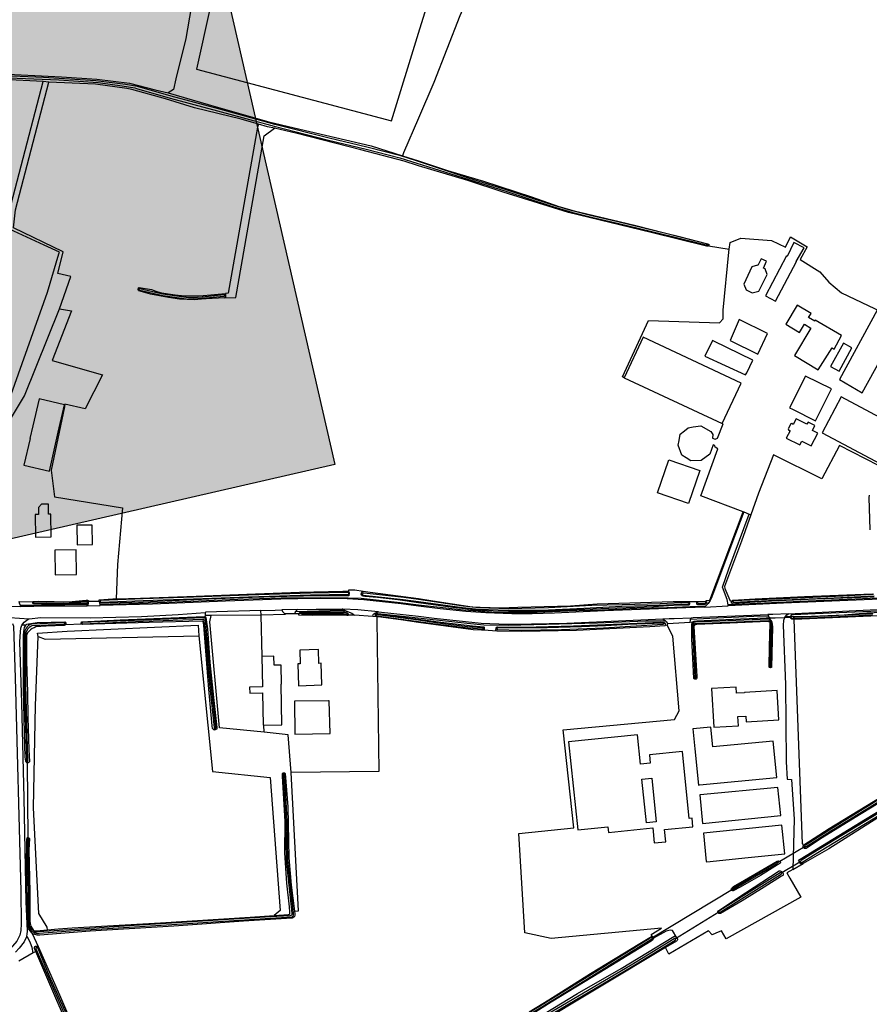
# Model space of a CAD drawing. Header units: metres. Extents: x 174255 to 175175, y 462028 to 462911.
# Tile 222 of 256: x 175061.44 to 175065.36, y 462721.82 to 462726.37. Entities that reach past the tile are written whole.
import ezdxf

# ---------------------------------------------------------------- set-up
doc = ezdxf.new("R2010")
doc.units = ezdxf.units.M
doc.layers.add('N-XX-AL-LIJN_0.20-G', color=7, linetype='Continuous', lineweight=25)

# ---------------------------------------------------------------- blocks, each defined once
blk = doc.blocks.new('Situatie')
at = {"lineweight": -3}
for p, q in [((8.5696, 11.7176), (8.5743, 11.7163)), ((5.9403, 11.5121), (5.9372, 11.5128)), ((6.34, 11.4844), (6.3367, 11.484)), ((8.7349, 10.4847), (8.7605, 10.4737)), ((6.9101, 10.1072), (6.9112, 10.1069)), ((6.9678, 10.1053), (6.973, 10.1043)), ((5.4495, 10.0656), (5.4524, 10.0657)), ((5.7023, 10.0667), (5.7044, 10.0667)), ((5.7065, 10.0708), (5.7569, 10.0716)), ((5.7574, 10.0693), (5.7604, 10.0697)), ((5.7602, 10.0554), (5.7588, 10.0623)), ((8.4822, 10.0618), (8.4844, 10.0617)), ((8.5181, 10.0639), (8.5219, 10.064)), ((8.5596, 10.0649), (8.5641, 10.0647)), ((5.3324, 10.0483), (5.3947, 10.0473)), ((6.6733, 10.0327), (6.6005, 10.0308)), ((6.6597, 10.0135), (6.6139, 10.0129)), ((6.6907, 10.0136), (6.6789, 10.0134)), ((6.9074, 10.0107), (6.9028, 10.0112)), ((8.5539, 10.0442), (8.6635, 10.0495)), ((5.3435, 9.9952), (5.4331, 9.9904)), ((5.5978, 9.9689), (5.6016, 9.9696)), ((5.6731, 9.9694), (5.6764, 9.9694)), ((7.021, 10.0002), (6.9355, 10.006)), ((7.0327, 10.0069), (7.0365, 10.0064)), ((8.3657, 9.9675), (8.3717, 9.9677)), ((8.4867, 9.973), (8.3833, 9.9671)), ((8.9536, 9.9922), (8.9634, 9.9925)), ((5.4174, 9.9601), (5.3989, 9.9609)), ((7.5329, 9.9455), (7.5361, 9.9455)), ((7.5902, 9.9437), (7.5945, 9.9435)), ((8.8578, 9.7641), (8.8578, 9.7663)), ((8.5111, 9.7144), (8.5112, 9.7103)), ((6.2914, 9.4827), (6.2923, 9.4762)), ((6.5185, 9.4655), (6.5177, 9.4986)), ((5.4241, 9.3239), (5.4241, 9.3321)), ((5.4243, 9.3238), (5.4241, 9.3239)), ((6.6098, 9.2727), (6.6096, 9.2777)), ((9.0182, 8.9383), (8.8935, 8.8645)), ((9.0108, 8.9337), (9.0182, 8.9384)), ((8.9014, 8.8691), (8.8935, 8.8645)), ((8.9974, 8.8664), (8.9086, 8.8145)), ((8.9974, 8.8664), (8.9937, 8.8648)), ((8.9086, 8.8145), (8.914, 8.8182)), ((8.3106, 8.5157), (8.6838, 8.7406)), ((8.6838, 8.7406), (8.678, 8.7372)), ((8.6202, 8.6351), (8.4194, 8.511)), ((8.6163, 8.6329), (8.6202, 8.6351)), ((8.3166, 8.5199), (8.3106, 8.5157)), ((8.4261, 8.5158), (8.4194, 8.511)), ((8.4258, 8.5162), (8.4261, 8.5158)), ((5.4665, 8.47), (5.464, 8.4769)), ((5.452, 8.446), (5.3852, 8.4087))]:
    blk.add_line(p, q, dxfattribs=at)
for points in [[(5.2709, 12.5094), (5.5819, 12.493), (5.7456, 12.483), (5.8972, 12.4639), (6.0147, 12.4338), (6.075, 12.4197)], [(6.3895, 12.9397), (6.298, 12.9393), (6.27, 12.8142), (6.2063, 12.5296), (7.1074, 12.2899), (7.2322, 12.6949), (7.269, 12.8142), (7.3813, 13.1786), (7.3999, 13.2564), (7.2322, 13.2588), (7.1019, 13.2606)], [(7.1578, 12.1294), (7.2322, 12.1058), (7.3654, 12.0615), (7.5317, 12.0114), (7.7544, 11.9389), (7.8798, 11.8947), (7.9517, 11.8744), (8.1586, 11.8257), (8.2358, 11.8075), (8.5737, 11.7202), (8.574, 11.7196), (8.5743, 11.7189), (8.5743, 11.7163), (8.5743, 11.716), (8.5731, 11.7139), (8.5724, 11.7131), (8.6679, 11.6974), (8.6725, 11.7279), (8.721, 11.7476), (8.8638, 11.737), (8.9275, 11.7067), (8.9511, 11.7541), (9.0274, 11.7085), (8.9961, 11.6497), (9.0874, 11.5928), (9.1284, 11.5451), (9.1866, 11.4962), (9.5279, 11.3335)], [(7.5611, 13.0833), (7.4405, 12.8142), (7.4232, 12.7755), (7.3028, 12.4672), (7.2322, 12.303), (7.163, 12.1419), (7.1578, 12.1294)], [(6.2543, 13.0251), (6.2367, 12.9367), (6.1983, 12.9116), (6.1817, 12.8142), (6.1573, 12.6708), (6.111, 12.4843), (6.0991, 12.4348), (6.075, 12.4197)], [(5.3385, 12.4896), (5.5699, 12.4794), (5.7512, 12.4675), (5.8633, 12.4528), (5.9204, 12.4424), (5.9295, 12.44), (6.0851, 12.3957), (6.3038, 12.3373), (6.5653, 12.2653), (6.8163, 12.2016), (6.9908, 12.1596), (7.1465, 12.1197), (7.2248, 12.0955), (7.4607, 12.0201), (7.6396, 11.9638), (7.8368, 11.8989), (7.9401, 11.8678), (8.0316, 11.8448), (8.152, 11.8177), (8.4117, 11.7551), (8.5618, 11.7172), (8.5644, 11.7166), (8.5677, 11.7158), (8.5692, 11.7161), (8.5696, 11.7175), (8.5696, 11.7176), (8.5696, 11.7191), (8.5687, 11.7202), (8.5664, 11.7209), (8.5634, 11.7216), (8.4376, 11.7543), (8.1538, 11.8237), (8.0334, 11.8509), (7.9419, 11.8738), (7.8386, 11.9049), (7.6414, 11.9698), (7.4625, 12.0261), (7.2281, 12.1039), (7.1498, 12.1281), (6.994, 12.168), (6.8196, 12.21), (6.5685, 12.2737), (6.3071, 12.3458), (6.0884, 12.4042), (5.9328, 12.4484), (5.9237, 12.4509), (5.8775, 12.4588), (5.7407, 12.4759), (5.4989, 12.491), (5.3187, 12.4975)], [(5.497, 12.4721), (4.9363, 12.4991)], [(5.1599, 10.677), (5.1895, 10.7509), (5.248, 10.745), (5.5175, 11.4995), (5.5699, 11.6754), (5.5724, 11.684), (5.502, 11.7165), (5.3225, 11.7993), (5.497, 12.4721)], [(5.3465, 10.9122), (5.4107, 11.0192), (5.5729, 11.4211), (5.625, 11.5713), (5.5658, 11.5852), (5.5893, 11.6845), (5.3612, 11.7953), (5.3698, 11.8789), (5.5234, 12.4685), (5.497, 12.4721)], [(6.4923, 12.2752), (6.4129, 12.2981), (6.1975, 12.3501), (6.0633, 12.3913), (5.9075, 12.4358), (5.8847, 12.4402), (5.7389, 12.4596), (5.5234, 12.4685)], [(6.075, 12.4197), (6.2604, 12.3651), (6.5411, 12.2851), (6.6839, 12.2514), (7.013, 12.1752), (7.1578, 12.1294)], [(6.3395, 11.4929), (6.34, 11.4844), (6.3402, 11.4817), (6.3402, 11.4778), (6.3399, 11.4754), (6.3388, 11.474), (6.3357, 11.4721), (6.3872, 11.4747), (6.5187, 12.2208), (6.5666, 12.2558), (6.5336, 12.2633), (6.4923, 12.2752), (6.4882, 12.2609), (6.3526, 11.494), (6.3395, 11.4929)], [(8.5724, 11.7131), (8.5716, 11.7123), (8.5681, 11.7111), (8.5628, 11.711), (8.3065, 11.774), (7.9254, 11.8665), (7.6238, 11.9604), (7.4593, 12.014), (7.2322, 12.0825), (7.1651, 12.1044), (6.965, 12.1557), (6.6713, 12.2318), (6.5666, 12.2558)], [(8.1829, 11.1038), (8.1753, 11.107), (8.2946, 11.3681), (8.6227, 11.3578), (8.6394, 11.3755), (8.6404, 11.4158), (8.6659, 11.6839), (8.6679, 11.6974)], [(8.9778, 11.6405), (9.0145, 11.7035), (8.9672, 11.7275), (8.936, 11.6638), (8.9322, 11.6659), (8.8355, 11.4819), (8.8815, 11.4572), (8.9782, 11.6402), (8.9778, 11.6405)], [(8.8335, 11.6065), (8.8266, 11.6097), (8.8402, 11.6415), (8.8152, 11.6522), (8.8003, 11.6219), (8.7979, 11.6229), (8.7722, 11.6159), (8.7355, 11.5352), (8.7465, 11.5089), (8.7745, 11.4965), (8.8052, 11.5039), (8.8435, 11.5799), (8.8335, 11.6065)], [(6.3357, 11.4721), (6.2502, 11.4677), (6.2445, 11.4678), (6.1976, 11.4638), (6.1634, 11.4642), (6.1271, 11.4669), (6.077, 11.4744), (5.993, 11.4903), (5.9396, 11.5051), (5.9375, 11.5068), (5.9367, 11.5092), (5.9372, 11.5128)], [(5.9372, 11.5128), (5.9378, 11.5176), (5.9388, 11.5193), (5.9408, 11.5197), (5.9977, 11.5104), (6.0182, 11.5038), (6.0272, 11.5001), (6.0331, 11.4988), (6.0444, 11.4962), (6.1068, 11.4859), (6.1511, 11.4819), (6.1706, 11.4817), (6.2135, 11.4823), (6.2366, 11.4841), (6.2717, 11.4869), (6.3395, 11.4929)], [(5.9403, 11.5121), (5.9402, 11.5115), (5.9402, 11.5105), (5.9407, 11.5095), (5.9416, 11.509), (5.9432, 11.5085), (5.9448, 11.5081), (6.0508, 11.484), (6.1473, 11.4692), (6.169, 11.4672), (6.191, 11.4674), (6.233, 11.4704), (6.3326, 11.4807), (6.334, 11.4809), (6.336, 11.4813), (6.3365, 11.4819), (6.3367, 11.4833), (6.3367, 11.4844), (6.3363, 11.4855), (6.3355, 11.4865), (6.3343, 11.4869), (6.3321, 11.4866), (6.2326, 11.4763), (6.1906, 11.4733), (6.1686, 11.4731), (6.1469, 11.4751), (6.0504, 11.49), (5.9444, 11.514), (5.9424, 11.5144), (5.9411, 11.5137), (5.9404, 11.5128), (5.9403, 11.5121)], [(5.5729, 11.4211), (5.6291, 11.413), (5.5386, 11.1835), (5.7717, 11.1162), (5.6919, 10.9595), (5.5984, 10.9814), (5.5966, 10.9692), (5.5345, 10.676), (5.5497, 10.5528), (5.8641, 10.5029), (5.8415, 10.2407), (5.835, 10.0821)], [(9.1525, 11.2359), (9.1865, 11.2989), (9.0658, 11.3691), (9.0631, 11.3644), (9.0348, 11.3823), (9.0459, 11.4008), (8.9824, 11.439), (8.9296, 11.3511), (8.993, 11.313), (9.0158, 11.3508), (9.0444, 11.3328), (8.9699, 11.2069), (9.0789, 11.1399), (9.1435, 11.2411), (9.1525, 11.2359)], [(8.8449, 11.3085), (8.7132, 11.3719), (8.6722, 11.2762), (8.8002, 11.2119), (8.8449, 11.3085)], [(9.4602, 11.3579), (9.3515, 11.4155), (9.1779, 11.0952), (9.283, 11.0332), (9.4602, 11.3579)], [(8.6359, 10.8927), (8.7229, 11.0786), (8.2703, 11.2905), (8.1829, 11.1038), (8.1827, 11.1035), (8.6354, 10.8915), (8.6359, 10.8927)], [(8.7775, 11.1849), (8.5965, 11.2725), (8.5909, 11.2752), (8.5555, 11.2029), (8.7439, 11.1162), (8.7486, 11.1257), (8.7775, 11.1849)], [(9.1759, 11.1336), (9.2346, 11.2424), (9.1954, 11.2635), (9.1367, 11.1547), (9.1759, 11.1336)], [(9.0672, 10.9045), (9.1402, 11.0515), (9.0209, 11.1115), (8.9462, 10.9645), (8.9601, 10.9576), (9.0672, 10.9045)], [(9.3677, 10.7054), (9.4556, 10.8708), (9.1849, 11.0146), (9.0971, 10.8492), (9.3677, 10.7054)], [(5.5959, 10.9778), (5.4793, 11.0054), (5.4499, 10.8815), (5.4362, 10.8229), (5.4379, 10.8225), (5.4089, 10.6995), (5.5265, 10.6722), (5.5672, 10.8516), (5.5959, 10.9778)], [(8.7316, 10.4847), (8.5371, 10.5584), (8.6154, 10.7748), (8.6022, 10.7833), (8.6013, 10.7898), (8.5938, 10.7932), (8.5776, 10.7507), (8.5388, 10.7216), (8.4902, 10.7192), (8.4689, 10.7329), (8.4489, 10.7459), (8.4319, 10.792), (8.4361, 10.8142), (8.4416, 10.843), (8.4605, 10.8581), (8.478, 10.8722), (8.5016, 10.8761), (8.5363, 10.8819), (8.5825, 10.8552), (8.5919, 10.8408), (8.591, 10.8243), (8.6031, 10.819), (8.614, 10.8246), (8.6393, 10.8911), (8.6359, 10.8927)], [(9.032, 10.8983), (9.027, 10.8886), (8.9772, 10.9141), (8.964, 10.8882), (8.9568, 10.8919), (8.9519, 10.8901), (8.9403, 10.8674), (8.9417, 10.8626), (8.9489, 10.8589), (8.9314, 10.8247), (8.9937, 10.7928), (9.0028, 10.8106), (9.0464, 10.7883), (9.0767, 10.8475), (9.052, 10.8602), (9.0633, 10.8822), (9.032, 10.8983)], [(8.6777, 10.069), (8.6789, 10.0711), (8.6848, 10.0763), (8.7873, 10.0823), (9.0155, 10.0922), (9.3292, 10.1052)], [(9.32, 10.4005), (9.3146, 10.5506), (9.3164, 10.5604)], [(9.3576, 10.6983), (9.1776, 10.7909), (9.0956, 10.6361), (8.872, 10.7473), (8.8026, 10.57), (8.7676, 10.4709), (8.7245, 10.3491), (8.6468, 10.1386), (8.648, 10.1302), (8.67, 10.0754), (8.6777, 10.069)], [(8.4797, 10.5224), (8.3367, 10.572), (8.3895, 10.7245), (8.5326, 10.6749), (8.4797, 10.5224)], [(5.5228, 10.4729), (5.5227, 10.5193), (5.4899, 10.5193), (5.4753, 10.5038), (5.4753, 10.472), (5.4603, 10.4717), (5.4622, 10.3666), (5.5349, 10.3679), (5.533, 10.473), (5.5228, 10.4729)], [(8.5618, 10.0699), (8.5619, 10.0749), (8.5776, 10.0754), (8.7316, 10.4847), (8.7349, 10.4847), (8.6795, 10.3375), (8.6, 10.124), (8.5852, 10.0842), (8.5794, 10.075), (8.5702, 10.0602), (8.5597, 10.0499)], [(8.6626, 10.0548), (8.6582, 10.079), (8.6363, 10.1352), (8.6655, 10.2209), (8.7605, 10.4737), (8.7676, 10.4709)], [(5.7252, 10.3335), (5.7245, 10.4225), (5.6525, 10.4222), (5.6542, 10.3322), (5.7252, 10.3335)], [(5.5525, 10.1928), (5.6519, 10.1939), (5.6506, 10.3078), (5.5512, 10.3067), (5.5525, 10.1928)], [(5.7574, 10.0693), (5.7569, 10.0716), (5.7562, 10.0751), (5.7558, 10.0776), (5.7559, 10.0782), (5.8191, 10.0816), (5.835, 10.0821), (5.9475, 10.0859), (6.2043, 10.0942), (6.4383, 10.1041), (6.6827, 10.1124), (6.8819, 10.1174), (6.9036, 10.1172), (6.9073, 10.1167), (6.9083, 10.1162), (6.9102, 10.1143), (6.9106, 10.1139), (6.9114, 10.1108), (6.9112, 10.1069)], [(6.9112, 10.1069), (6.911, 10.1052), (6.91, 10.0989), (6.9096, 10.0965), (6.9074, 10.0959), (6.7793, 10.0963), (6.6235, 10.0927), (6.4629, 10.0876), (6.2973, 10.0814), (6.1266, 10.0739), (5.9594, 10.067), (5.8012, 10.0619), (5.7617, 10.0609), (5.7598, 10.0616), (5.7588, 10.0623), (5.7574, 10.0693)], [(5.7604, 10.0697), (5.7604, 10.069), (5.761, 10.0682), (5.7624, 10.0675), (5.7636, 10.0671), (5.7654, 10.0666), (5.959, 10.0747), (6.1921, 10.0816), (6.4458, 10.091), (6.7327, 10.1001), (6.9075, 10.1032), (6.9085, 10.1035), (6.9095, 10.1042), (6.91, 10.1051), (6.9101, 10.1066), (6.9101, 10.1072), (6.91, 10.1082), (6.9097, 10.109), (6.9088, 10.1101), (6.9079, 10.1106), (6.7331, 10.1075), (6.4461, 10.0984), (6.1925, 10.089), (5.9594, 10.082), (5.7642, 10.0739), (5.7614, 10.0732), (5.7604, 10.0719), (5.7603, 10.0703), (5.7604, 10.0697)], [(6.9102, 10.1143), (6.9107, 10.1231), (6.9378, 10.124), (6.9766, 10.118)], [(8.4844, 10.0617), (8.4845, 10.0606), (8.4838, 10.0574), (8.4833, 10.0557), (8.4826, 10.0546), (8.4808, 10.0535), (8.4721, 10.053), (8.4111, 10.0505), (8.3179, 10.0453), (8.1478, 10.0395), (7.9266, 10.0301), (7.795, 10.0238), (7.6475, 10.0233), (7.5773, 10.0246), (7.5007, 10.0299), (7.391, 10.0421), (7.2322, 10.0634), (7.1365, 10.0773), (7.0419, 10.0882), (6.9843, 10.0931), (6.976, 10.094), (6.9724, 10.0958), (6.9682, 10.0994), (6.9675, 10.1026), (6.9678, 10.1053)], [(6.9678, 10.1053), (6.968, 10.1062), (6.9689, 10.1097), (6.9703, 10.1123), (6.9716, 10.1141), (6.9766, 10.118), (7.0091, 10.1129), (7.2322, 10.0834), (7.298, 10.0724), (7.4805, 10.0456), (7.5164, 10.0437), (7.6108, 10.0411), (7.6905, 10.0432), (7.934, 10.0503), (8.0579, 10.0586), (8.4089, 10.0699), (8.4809, 10.0703), (8.4829, 10.0669), (8.4841, 10.0643), (8.4844, 10.0617)], [(6.973, 10.1043), (6.9728, 10.1035), (6.9727, 10.1016), (6.973, 10.1001), (6.9749, 10.0996), (6.9768, 10.0993), (7.1611, 10.0793), (7.2322, 10.0697), (7.4355, 10.0421), (7.5101, 10.0336), (7.6453, 10.0291), (7.8324, 10.0316), (7.9962, 10.0392), (8.1711, 10.0477), (8.3464, 10.0521), (8.4773, 10.0584), (8.4787, 10.0585), (8.48, 10.0585), (8.4816, 10.0591), (8.4821, 10.0596), (8.4823, 10.0608), (8.4822, 10.0618), (8.4822, 10.0625), (8.4818, 10.0637), (8.4811, 10.0643), (8.4796, 10.0648), (8.3486, 10.0585), (8.1733, 10.0541), (8.0334, 10.051), (7.832, 10.0401), (7.6475, 10.0355), (7.5123, 10.04), (7.4377, 10.0485), (7.2322, 10.0794), (7.1649, 10.0885), (6.9805, 10.1085), (6.977, 10.1089), (6.9745, 10.1076), (6.9734, 10.1058), (6.973, 10.1043)], [(10.2303, 10.0834), (10.219, 10.0849), (10.1635, 10.0958), (10.0697, 10.109), (10.0035, 10.1132), (9.9267, 10.1116), (9.7282, 10.103), (9.6061, 10.0959), (9.392, 10.0868), (8.9971, 10.0703), (8.6626, 10.0548)], [(10.2295, 10.0802), (10.1825, 10.0902), (10.1125, 10.1002), (10.0515, 10.1062), (9.9829, 10.1092), (9.9302, 10.1065), (9.8609, 10.1039), (9.5512, 10.0879), (8.9192, 10.0615), (8.6635, 10.0495), (8.6626, 10.0548)], [(9.3336, 10.1046), (9.3333, 10.104), (9.3323, 10.1026), (9.3299, 10.1015), (9.1939, 10.0942), (8.8438, 10.0784), (8.688, 10.0724), (8.6862, 10.0718), (8.6851, 10.0708), (8.6849, 10.0694), (8.6859, 10.0677), (8.6879, 10.0662), (8.8817, 10.0763), (9.1535, 10.0873), (9.3379, 10.0966), (9.3379, 10.0966)], [(5.3929, 10.0515), (5.3884, 10.0622), (5.3865, 10.0704), (5.4498, 10.0678)], [(5.7042, 10.0539), (5.5978, 10.0521), (5.3929, 10.0515)], [(5.7042, 10.0539), (5.7036, 10.0491), (5.7014, 10.049), (5.6979, 10.0489), (5.4549, 10.0462), (5.4047, 10.0471), (5.3947, 10.0473), (5.3929, 10.0515)], [(5.7044, 10.0667), (5.7039, 10.0611), (5.7015, 10.0587), (5.6101, 10.0569), (5.5256, 10.0566), (5.4546, 10.0592), (5.4511, 10.0599), (5.4497, 10.061), (5.4494, 10.062), (5.4495, 10.0656)], [(5.4495, 10.0656), (5.4495, 10.0673), (5.4498, 10.0678), (5.4501, 10.0684), (5.4508, 10.0693), (5.4522, 10.0704), (5.4745, 10.0715), (5.5491, 10.0701), (5.5889, 10.0681), (5.6151, 10.0688), (5.6968, 10.0764), (5.702, 10.0765), (5.7042, 10.0755), (5.7045, 10.0751), (5.7048, 10.0747), (5.7048, 10.0715), (5.7044, 10.0667)], [(5.4524, 10.0657), (5.4524, 10.0655), (5.4524, 10.0647), (5.4526, 10.0642), (5.4537, 10.0637), (5.4545, 10.0635), (5.5143, 10.0622), (5.5904, 10.061), (5.6449, 10.063), (5.6992, 10.065), (5.7, 10.065), (5.701, 10.0651), (5.702, 10.0655), (5.7022, 10.066), (5.7023, 10.0667), (5.7023, 10.0668), (5.7023, 10.0675), (5.7021, 10.0683), (5.7014, 10.069), (5.7, 10.0693), (5.6457, 10.0674), (5.5912, 10.0653), (5.5151, 10.0665), (5.4553, 10.0678), (5.4533, 10.0676), (5.4526, 10.0666), (5.4524, 10.0657)], [(5.7045, 10.0751), (5.707, 10.0751), (5.7065, 10.0708), (5.7042, 10.0539)], [(5.7602, 10.0554), (6.0705, 10.0669), (6.3976, 10.0803), (6.5969, 10.086), (6.778, 10.0884), (6.9068, 10.0872), (6.9664, 10.0849), (7.147, 10.0655), (7.2322, 10.0546), (7.2742, 10.0492), (7.3437, 10.0417), (7.4407, 10.0318), (7.5085, 10.026), (7.5702, 10.0209), (7.6278, 10.0191), (7.7803, 10.0201), (7.922, 10.0261), (8.0782, 10.0317), (8.2405, 10.0385), (8.3799, 10.042), (8.5597, 10.0499)], [(8.5597, 10.0499), (8.5539, 10.0442), (8.3829, 10.0375), (8.0919, 10.0269), (7.8602, 10.0162), (7.7579, 10.0135), (7.6632, 10.0132), (7.5439, 10.0172), (7.4505, 10.0235), (7.3322, 10.0359), (7.2322, 10.0489), (7.1525, 10.0592), (6.9795, 10.0779), (6.9029, 10.0815), (6.8375, 10.0832), (6.7529, 10.0829), (6.5955, 10.0799), (6.3402, 10.0715), (6.0032, 10.0572), (5.7611, 10.0507), (5.7602, 10.0554)], [(8.4809, 10.0703), (8.5109, 10.0704), (8.5198, 10.0704)], [(8.5641, 10.0647), (8.5639, 10.0632), (8.5625, 10.0605), (8.5588, 10.0579), (8.5552, 10.0564), (8.5215, 10.055), (8.5187, 10.0579), (8.5179, 10.0609), (8.5181, 10.0639)], [(8.5181, 10.0639), (8.5182, 10.0652), (8.5198, 10.0704), (8.5574, 10.0704), (8.5612, 10.0703), (8.5618, 10.0699), (8.5623, 10.0694), (8.5632, 10.0685), (8.5642, 10.0651), (8.5641, 10.0647)], [(8.5596, 10.0649), (8.5595, 10.0661), (8.5587, 10.0675), (8.5573, 10.068), (8.5234, 10.0675), (8.5224, 10.0671), (8.5217, 10.066), (8.5219, 10.064), (8.522, 10.0631), (8.5224, 10.0618), (8.5243, 10.0602), (8.5264, 10.0601), (8.5576, 10.0613), (8.5591, 10.0617), (8.5598, 10.0631), (8.5596, 10.0649)], [(9.3383, 10.0916), (9.2764, 10.0885), (9.0668, 10.0798), (8.863, 10.0709), (8.714, 10.0615), (8.6829, 10.0606), (8.6789, 10.0628), (8.6777, 10.0663), (8.6777, 10.069), (8.6849, 10.0694)], [(8.9283, 10.0012), (8.9345, 10.0082), (8.9423, 10.0134), (9.2222, 10.0259), (9.8722, 10.0572), (9.9529, 10.0595), (10.0082, 10.0585), (10.0789, 10.0549), (10.1532, 10.0445), (10.2197, 10.0312)], [(8.9283, 10.0012), (8.9518, 10.0017), (8.9536, 10.0039), (8.9564, 10.0079), (8.9591, 10.0092), (8.9643, 10.0097), (9.0652, 10.0143), (9.3218, 10.0246), (9.5619, 10.0355), (9.6503, 10.0401), (9.8525, 10.0507), (9.9361, 10.054), (10.0122, 10.0537), (10.054, 10.0507), (10.123, 10.0434), (10.171, 10.0361), (10.2097, 10.0278), (10.2185, 10.0258)], [(5.3989, 9.9609), (5.4102, 9.9749), (5.4282, 9.9885), (5.4331, 9.9904), (5.4871, 9.9953), (5.7142, 9.995), (5.9517, 10.0002), (6.1218, 10.01), (6.2458, 10.0196)], [(5.7036, 10.0491), (5.7602, 10.0506), (5.7611, 10.0507)], [(6.5055, 10.0072), (6.504, 10.028), (6.2989, 10.0219), (6.2491, 10.0199), (6.2458, 10.0196), (6.2461, 10.0051)], [(6.504, 10.028), (6.5692, 10.0299), (6.6005, 10.0308), (6.6039, 10.0232), (6.6139, 10.0129), (6.6172, 10.0095), (6.5055, 10.0064)], [(6.6789, 10.0134), (6.6597, 10.0135), (6.6622, 10.0185), (6.6658, 10.0231)], [(6.6658, 10.0231), (6.6733, 10.0327), (6.7595, 10.0349), (6.8795, 10.0349), (6.9036, 10.0233)], [(6.6658, 10.0231), (6.8759, 10.0293), (6.9036, 10.0233)], [(6.9074, 10.0107), (6.9076, 10.0096), (6.9075, 10.0072), (6.9065, 10.0056), (6.9016, 10.0052), (6.8802, 10.0063), (6.7415, 10.0056), (6.6815, 10.0059), (6.6795, 10.0066), (6.6786, 10.0076), (6.6786, 10.0079), (6.6786, 10.0102), (6.6789, 10.0133), (6.6789, 10.0134)], [(6.6789, 10.0134), (6.6802, 10.0161), (6.6837, 10.0186), (6.6856, 10.0195), (6.6943, 10.0206), (6.726, 10.0217), (6.8851, 10.0215), (6.898, 10.0185), (6.9018, 10.0174), (6.9057, 10.0147), (6.9072, 10.0121), (6.9074, 10.0107)], [(6.6907, 10.0136), (6.6907, 10.0135), (6.6911, 10.0126), (6.6919, 10.0122), (6.694, 10.012), (6.6956, 10.0121), (6.8856, 10.0106), (6.8988, 10.0097), (6.8999, 10.0097), (6.9015, 10.0098), (6.9025, 10.0101), (6.9028, 10.0105), (6.9028, 10.0112), (6.9028, 10.0116), (6.9026, 10.0122), (6.9017, 10.013), (6.9006, 10.0138), (6.8991, 10.0142), (6.8859, 10.0151), (6.6959, 10.0166), (6.6938, 10.0165), (6.6923, 10.016), (6.6912, 10.0152), (6.6907, 10.0142), (6.6907, 10.0136)], [(7.0468, 10.0221), (7.0459, 10.0222), (6.9509, 10.0312), (6.8829, 10.0349), (6.8795, 10.0349)], [(6.9036, 10.0233), (6.9241, 10.0151), (6.9355, 10.006), (6.9075, 10.0072)], [(7.0394, 9.9986), (7.021, 10.0002), (7.0219, 10.0097), (7.0256, 10.0134), (7.0297, 10.0158)], [(7.0297, 10.0158), (7.0333, 10.0179), (7.0468, 10.0221), (7.2322, 10.0013), (7.3039, 9.9932), (7.5219, 9.9695), (7.6432, 9.9652), (7.7549, 9.9662), (7.9169, 9.9702), (8.3617, 9.9893), (8.3734, 9.9804)], [(7.0297, 10.0158), (7.4576, 9.9701), (7.5345, 9.9622), (7.6471, 9.9598), (8.0585, 9.9706), (8.2833, 9.9797), (8.3734, 9.9804)], [(7.0327, 10.0069), (7.0329, 10.0091), (7.0334, 10.0108), (7.0347, 10.012), (7.0361, 10.0123), (7.072, 10.0077), (7.2322, 9.9879), (7.3349, 9.9739), (7.4809, 9.9572), (7.5343, 9.9527), (7.5358, 9.9515), (7.5361, 9.9488), (7.5361, 9.9455)], [(7.0365, 10.0064), (7.0365, 10.0062), (7.0365, 10.0053), (7.0368, 10.0045), (7.0381, 10.004), (7.0395, 10.0036), (7.2322, 9.9773), (7.3216, 9.9657), (7.4596, 9.9474), (7.5284, 9.9433), (7.5298, 9.9434), (7.5314, 9.9435), (7.5324, 9.944), (7.533, 9.9447), (7.533, 9.9453), (7.5329, 9.9455), (7.5329, 9.9462), (7.5319, 9.9472), (7.5307, 9.9479), (7.5277, 9.948), (7.4589, 9.9521), (7.321, 9.9703), (7.2322, 9.9833), (7.0404, 10.0077), (7.0384, 10.0078), (7.0371, 10.0075), (7.0366, 10.007), (7.0365, 10.0064)], [(8.489, 9.9865), (8.4918, 9.9946), (8.502, 9.9951), (8.8112, 10.0075), (8.8467, 10.0091), (8.8493, 10.0024)], [(8.9423, 10.0134), (8.8697, 10.0101), (8.8467, 10.0091)], [(8.9536, 9.9963), (8.9537, 9.9968), (8.9542, 9.9976), (8.9548, 9.9984), (8.9556, 9.999), (8.9564, 9.9995), (8.9573, 9.9999), (9.048, 10.0026), (9.1997, 10.0086), (9.3039, 10.0168), (9.5036, 10.0259)], [(9.3313, 10.013), (9.0786, 10.0002), (8.9675, 9.9951), (8.9653, 9.9949), (8.9638, 9.9942), (8.9634, 9.993), (8.9634, 9.9925), (8.9634, 9.992), (8.9638, 9.9911), (8.9652, 9.9906), (8.9665, 9.9906), (9.0775, 9.9957), (9.3302, 10.0085)], [(9.0113, 8.9432), (9.0117, 8.9438), (9.0125, 8.9447), (9.013, 8.9451), (9.1295, 9.021), (9.3347, 9.1457), (9.6061, 9.3083), (9.9013, 9.4916), (10.1863, 9.6611), (10.3958, 9.7832), (10.5739, 9.8928), (10.5691, 9.8956), (10.5292, 9.9087), (10.529, 9.9087), (10.5279, 9.9088), (10.5268, 9.909), (10.5257, 9.9093), (10.5248, 9.9099), (10.5238, 9.9105), (10.2684, 9.9945), (10.111, 10.0236), (9.9972, 10.0315), (8.9676, 9.9868)], [(5.3565, 9.9679), (5.3605, 9.9565), (5.3675, 9.7169), (5.3942, 8.7319), (5.3962, 8.5809), (5.3942, 8.5495), (5.3892, 8.5279), (5.3762, 8.5009), (5.3445, 8.4645), (5.0249, 8.2145), (4.6432, 7.9119), (4.5186, 7.8142), (4.262, 7.609), (3.9294, 7.3504), (3.099, 6.689), (2.7806, 6.4362), (2.7394, 6.4045)], [(5.4241, 9.3239), (5.4217, 9.3248), (5.4186, 9.3275), (5.4171, 9.3316), (5.4142, 9.3504), (5.4114, 9.461), (5.4071, 9.6669), (5.4063, 9.9126), (5.4075, 9.9309), (5.4091, 9.9407), (5.4117, 9.9501), (5.4154, 9.9579), (5.4174, 9.9601), (5.4193, 9.9622), (5.4228, 9.9643), (5.4291, 9.9672), (5.4698, 9.972), (5.5978, 9.9755), (5.6011, 9.974), (5.6016, 9.9696)], [(5.4241, 9.3321), (5.4249, 9.3321), (5.4264, 9.3324), (5.427, 9.3336), (5.4275, 9.336), (5.4274, 9.3385), (5.4168, 9.6828), (5.4167, 9.9066), (5.4183, 9.9269), (5.4218, 9.9345), (5.4285, 9.945), (5.4363, 9.9534), (5.4417, 9.9577), (5.4462, 9.9593), (5.5926, 9.9647), (5.5943, 9.9652), (5.5963, 9.9656), (5.5975, 9.9666), (5.5979, 9.9675), (5.5979, 9.9686), (5.5978, 9.9689), (5.5976, 9.9697), (5.5966, 9.9708), (5.5949, 9.9712), (5.5914, 9.971), (5.445, 9.9657), (5.4375, 9.9634), (5.4298, 9.9583), (5.4241, 9.9522), (5.4197, 9.9463), (5.4155, 9.9398), (5.4127, 9.9339), (5.4109, 9.9273), (5.4093, 9.907), (5.4094, 9.6832), (5.4201, 9.3389), (5.4204, 9.3332), (5.4215, 9.3322), (5.4226, 9.3321), (5.4236, 9.3321), (5.4241, 9.3321)], [(6.2742, 10.0058), (6.2461, 10.0051), (6.246, 10.0001), (6.2477, 9.9987), (6.2493, 9.9966), (6.2569, 9.9442), (6.2682, 9.7876), (6.2845, 9.626), (6.3005, 9.4883), (6.3005, 9.482), (6.2981, 9.4779), (6.2925, 9.4763), (6.2923, 9.4762), (6.2893, 9.4758), (6.2858, 9.4773), (6.2806, 9.4834), (6.2779, 9.4948), (6.2625, 9.6649), (6.2401, 9.961), (6.2392, 9.9703), (6.2366, 9.976), (6.2316, 9.9795), (5.9869, 9.9735), (5.6786, 9.9637), (5.676, 9.9645), (5.6005, 9.962), (5.594, 9.9596), (5.5117, 9.9559), (5.464, 9.9523), (5.4554, 9.9488), (5.4466, 9.9449), (5.4394, 9.9395), (5.4327, 9.9331), (5.4258, 9.9245), (5.4209, 9.912), (5.4207, 9.9022), (5.421, 9.7945), (5.4244, 9.6508), (5.427, 9.5345), (5.4315, 9.3861), (5.4341, 9.329), (5.4333, 9.3269), (5.4282, 9.3238), (5.4243, 9.3238), (5.4273, 8.9787), (5.4312, 8.9786), (5.4345, 8.975), (5.4318, 8.9227), (5.4363, 8.7291), (5.4365, 8.5927), (5.4368, 8.5829), (5.4401, 8.5702), (5.4487, 8.5579), (5.452, 8.5532), (5.4549, 8.5504), (5.4598, 8.5489), (5.4666, 8.5481), (5.5179, 8.5526)], [(5.6016, 9.9696), (5.6019, 9.9671), (5.6005, 9.962)], [(5.6731, 9.9694), (5.6731, 9.9702), (5.6751, 9.976), (5.854, 9.9848), (6.2432, 10.0001), (6.246, 10.0001)], [(5.676, 9.9645), (5.6731, 9.9676), (5.6731, 9.9694)], [(5.6764, 9.9694), (5.6766, 9.9683), (5.677, 9.9674), (5.6781, 9.9668), (5.6791, 9.9667), (5.959, 9.9783), (6.2358, 9.9886), (6.2381, 9.9874), (6.239, 9.985), (6.2396, 9.9819), (6.248, 9.8968), (6.2681, 9.6727), (6.2873, 9.4881), (6.2876, 9.4864), (6.2884, 9.4837), (6.2894, 9.4829), (6.2904, 9.4827), (6.2914, 9.4827), (6.2919, 9.4827), (6.2931, 9.4828), (6.294, 9.4833), (6.2949, 9.4852), (6.2953, 9.4869), (6.2953, 9.4887), (6.2761, 9.6733), (6.256, 9.8974), (6.247, 9.9888), (6.246, 9.9914), (6.2455, 9.9931), (6.2426, 9.9945), (6.2366, 9.9945), (5.9598, 9.9842), (5.6799, 9.9726), (5.678, 9.9724), (5.6771, 9.9716), (5.6766, 9.9706), (5.6764, 9.9694)], [(6.5185, 9.4655), (6.3122, 9.4866), (6.2685, 9.9761), (6.2742, 10.0058)], [(6.5101, 9.816), (6.5055, 10.0064), (6.5055, 10.0072), (6.2742, 10.0058)], [(7.7441, 8.1742), (7.8347, 8.2295), (8.0269, 8.3507), (8.2545, 8.4892), (8.308, 8.5226), (8.3088, 8.5228), (8.3099, 8.523), (8.311, 8.5231), (8.3117, 8.523), (8.3066, 8.5308), (8.3548, 8.5604), (7.8449, 8.5121), (7.724, 8.5392), (7.6953, 8.9978), (7.9497, 9.024), (7.9013, 9.4774), (8.4155, 9.5245), (8.437, 9.5639), (8.408, 9.9099), (8.3815, 9.9602), (8.372, 9.9596), (8.372, 9.9595), (8.3702, 9.958), (8.3003, 9.9531), (7.9617, 9.9363), (7.7094, 9.9316), (7.5959, 9.9332), (7.5321, 9.9367), (7.5231, 9.9366), (7.4847, 9.9396), (7.2322, 9.973), (7.1606, 9.9842), (7.0449, 9.9982), (7.0394, 9.9986), (7.0397, 9.9866), (7.0488, 9.284), (6.6438, 9.2799)], [(7.0449, 9.9982), (7.0367, 10.0001), (7.0348, 10.0008), (7.0326, 10.0043), (7.0326, 10.006), (7.0327, 10.0069)], [(7.5902, 9.9437), (7.5905, 9.9471), (7.5929, 9.9515), (7.5965, 9.9524), (7.7166, 9.9513), (7.9481, 9.9572), (8.2071, 9.9687), (8.351, 9.9745), (8.3649, 9.9731), (8.3679, 9.9723), (8.3705, 9.9707), (8.3716, 9.9679), (8.3717, 9.9677)], [(7.5945, 9.9428), (7.5945, 9.942), (7.5949, 9.9414), (7.5959, 9.9407), (7.5974, 9.9402), (7.5985, 9.94), (7.7023, 9.938), (7.8923, 9.9401), (8.0875, 9.9488), (8.2618, 9.9593), (8.3615, 9.9658), (8.3634, 9.9658), (8.3648, 9.966), (8.3656, 9.9664), (8.3657, 9.9671), (8.3657, 9.9675), (8.3656, 9.9679), (8.3651, 9.9687), (8.3636, 9.9693), (8.3614, 9.9693), (8.2003, 9.9631), (8.0963, 9.9581), (7.9851, 9.9521), (7.8259, 9.9481), (7.5987, 9.9469), (7.5966, 9.9466), (7.5953, 9.9459), (7.5946, 9.9449), (7.5945, 9.9438)], [(8.3617, 9.9893), (8.3911, 9.9905), (8.4142, 9.9915), (8.4918, 9.9946)], [(8.3717, 9.9677), (8.3727, 9.9608), (8.372, 9.9596)], [(8.3734, 9.9804), (8.3736, 9.9802), (8.378, 9.9767), (8.3833, 9.9671), (8.3815, 9.9602)], [(8.4981, 9.974), (8.4867, 9.973), (8.4884, 9.9849), (8.489, 9.9865)], [(8.8493, 10.0024), (8.7821, 10.001), (8.6098, 9.9931), (8.489, 9.9865)], [(8.5112, 9.7103), (8.5102, 9.7103), (8.5086, 9.7104), (8.506, 9.7126), (8.5051, 9.714), (8.5048, 9.7154), (8.4955, 9.8971), (8.4958, 9.9643), (8.4966, 9.9703), (8.4981, 9.974), (8.4982, 9.9743), (8.4996, 9.9761), (8.5018, 9.9774), (8.5056, 9.9787), (8.5187, 9.98), (8.7208, 9.9901), (8.8381, 9.9945), (8.8457, 9.9938), (8.8512, 9.9917), (8.8553, 9.9889), (8.858, 9.9858), (8.8608, 9.9819), (8.865, 9.9739), (8.8669, 9.9653), (8.8677, 9.9534), (8.8626, 9.7654), (8.86, 9.7643), (8.858, 9.764), (8.8578, 9.7641)], [(8.5111, 9.7144), (8.5114, 9.7144), (8.512, 9.7145), (8.5127, 9.7148), (8.5131, 9.7159), (8.5131, 9.7171), (8.5022, 9.9496), (8.5022, 9.9551), (8.5025, 9.9584), (8.5034, 9.9634), (8.5057, 9.9661), (8.5086, 9.9678), (8.5132, 9.9685), (8.6624, 9.9744), (8.8486, 9.9824), (8.8539, 9.981), (8.8563, 9.9793), (8.8584, 9.9778), (8.8597, 9.9745), (8.861, 9.9673), (8.8562, 9.7689), (8.8564, 9.7677), (8.8567, 9.7664), (8.8572, 9.7663), (8.8578, 9.7663), (8.8581, 9.7663), (8.8589, 9.7664), (8.8594, 9.7671), (8.8595, 9.7678), (8.8597, 9.7692), (8.8644, 9.9675), (8.8638, 9.9726), (8.8622, 9.9771), (8.8602, 9.9806), (8.8582, 9.9829), (8.8555, 9.9858), (8.8523, 9.9877), (8.8476, 9.9885), (8.6614, 9.9805), (8.5122, 9.9746), (8.5059, 9.974), (8.5023, 9.9718), (8.5005, 9.9698), (8.4989, 9.9639), (8.4986, 9.9493), (8.5095, 9.7167), (8.5096, 9.7156), (8.5101, 9.7145), (8.5107, 9.7144), (8.5111, 9.7144)], [(8.8578, 9.7641), (8.8548, 9.7646), (8.8535, 9.765), (8.8527, 9.7662), (8.8543, 9.8596), (8.8575, 9.9686), (8.8567, 9.9718), (8.8555, 9.9749), (8.8541, 9.976), (8.8517, 9.9761), (8.8456, 9.9767), (8.6709, 9.969), (8.5171, 9.9632), (8.5127, 9.9625), (8.5099, 9.9614), (8.5071, 9.9598), (8.5055, 9.9574), (8.5045, 9.9546), (8.5187, 9.7225), (8.5188, 9.718), (8.5183, 9.715), (8.5174, 9.713), (8.5156, 9.7115), (8.5139, 9.7107), (8.5118, 9.7103), (8.5112, 9.7103)], [(8.8493, 10.0024), (8.8498, 10.0012), (8.8529, 9.9968), (8.8595, 9.9933), (8.8457, 9.9938)], [(8.9238, 9.9949), (8.8802, 9.9925), (8.8595, 9.9933)], [(8.9676, 9.9868), (8.9603, 9.9886), (8.9598, 9.9885), (8.9589, 9.9885), (8.9579, 9.9886), (8.957, 9.9888), (8.9561, 9.9892), (8.9553, 9.9898), (8.9546, 9.9904), (8.9541, 9.9912), (8.9536, 9.9921), (8.9536, 9.9922), (8.9533, 9.993), (8.9532, 9.9939), (8.9532, 9.9949), (8.9534, 9.9959), (8.9536, 9.9963), (8.9238, 9.9949), (8.9186, 9.9818), (8.9173, 9.9598), (8.9285, 9.6863), (8.9312, 9.3283), (8.9357, 9.2483), (8.956, 9.2475), (8.9678, 9.0637), (8.9613, 8.8309), (9.0091, 8.8586), (9.0018, 8.8578), (8.9985, 8.8578), (8.997, 8.8586), (8.9963, 8.8598), (8.9937, 8.8648), (8.9884, 8.8747), (8.9955, 8.8799), (9.2978, 9.0634), (9.5099, 9.1935)], [(9.462, 9.2016), (9.2777, 9.0882), (9.0973, 8.9779), (9.0228, 8.929), (9.0216, 8.9287), (9.0204, 8.9285), (9.0192, 8.9284), (9.0179, 8.9285), (9.0167, 8.9288), (9.0156, 8.9292), (9.0145, 8.9298), (9.0134, 8.9305), (9.0125, 8.9313), (9.0117, 8.9322), (9.011, 8.9333), (9.0108, 8.9337), (9.0105, 8.9344), (9.0101, 8.9355), (9.0098, 8.9368), (9.0098, 8.938), (9.0098, 8.9392), (9.0101, 8.9404), (9.0105, 8.9416), (9.011, 8.9427), (9.0113, 8.9432)], [(8.9238, 9.9949), (8.9242, 9.9965), (8.9283, 10.0012)], [(9.0113, 8.9432), (9.0066, 8.951), (9.0064, 8.9509), (8.9676, 9.9868)], [(5.4636, 8.4525), (5.452, 8.446), (5.4466, 8.4715), (5.4393, 8.492), (5.4283, 8.5138), (5.4225, 8.5232), (5.4234, 8.5322), (5.4249, 8.5475), (5.4195, 8.6825), (5.4092, 9.1612), (5.3982, 9.6012), (5.3899, 9.8832), (5.3905, 9.9062), (5.3925, 9.9299), (5.3949, 9.9469), (5.3989, 9.9609)], [(5.4741, 9.9076), (5.4712, 9.9227), (5.6082, 9.9333), (6.2142, 9.9607), (6.2172, 9.9109)], [(7.5361, 9.9455), (7.5361, 9.9421), (7.5359, 9.9395), (7.5343, 9.9373), (7.5321, 9.9367)], [(7.5959, 9.9332), (7.5924, 9.9339), (7.591, 9.9343), (7.5902, 9.9351), (7.5897, 9.9363), (7.5898, 9.94), (7.5902, 9.9437)], [(5.5179, 8.5526), (5.5161, 8.5647), (5.4775, 8.6284), (5.4524, 9.1164), (5.4624, 9.5894), (5.4741, 9.9075), (5.4741, 9.9076)], [(5.4741, 9.9076), (5.5068, 9.8951), (6.2172, 9.9109)], [(6.2172, 9.9109), (6.2172, 9.9109), (6.2807, 9.2839), (6.5466, 9.2574), (6.5929, 8.6422), (6.5656, 8.6193)], [(9.411, 9.1866), (9.1369, 9.0185), (9.0229, 8.9461), (9.0188, 8.9434), (9.0178, 8.9412), (9.0177, 8.9394), (9.0182, 8.9384), (9.0187, 8.9375), (9.02, 8.9364), (9.0225, 8.9371), (9.0246, 8.9387), (9.0262, 8.9396), (9.1402, 9.012), (9.4143, 9.18)], [(6.7823, 9.7841), (6.7721, 9.7837), (6.7698, 9.8477), (6.6833, 9.8447), (6.6855, 9.7825), (6.6741, 9.7821), (6.6776, 9.6809), (6.7858, 9.6847), (6.7823, 9.7841)], [(6.5177, 9.4986), (6.6012, 9.4999), (6.598, 9.6875), (6.5995, 9.6875), (6.5979, 9.7755), (6.5647, 9.7754), (6.5639, 9.8169), (6.5101, 9.816), (6.5079, 9.8159), (6.5107, 9.6749), (6.4517, 9.6738), (6.4522, 9.647), (6.5113, 9.6481), (6.5142, 9.4985), (6.5177, 9.4986)], [(8.7081, 9.5377), (8.7452, 9.5402), (8.7469, 9.5139), (8.8972, 9.5232), (8.889, 9.6576), (8.8889, 9.6585), (8.7385, 9.6499), (8.7387, 9.6476), (8.7021, 9.6462), (8.7005, 9.6747), (8.5861, 9.6684), (8.5961, 9.4887), (8.7105, 9.495), (8.7081, 9.5377)], [(6.8232, 9.4602), (6.8199, 9.6115), (6.8165, 9.6115), (6.6589, 9.6095), (6.6612, 9.4572), (6.8232, 9.4602)], [(6.6438, 9.2799), (6.6297, 9.4539), (6.5185, 9.4655)], [(8.5303, 9.2223), (8.8875, 9.2569), (8.8709, 9.4249), (8.5925, 9.3979), (8.5829, 9.4899), (8.4995, 9.4819), (8.5091, 9.3898), (8.5265, 9.2219), (8.5303, 9.2223)], [(8.3027, 9.3234), (8.2574, 9.3188), (8.2435, 9.4542), (7.9257, 9.4214), (7.9678, 9.0143), (8.107, 9.0287), (8.1097, 9.0023), (8.3144, 9.0235), (8.3216, 8.9546), (8.3746, 8.96), (8.3688, 9.0159), (8.5005, 9.0295), (8.4965, 9.0681), (8.4834, 9.0668), (8.4522, 9.3774), (8.2988, 9.362), (8.3027, 9.3234)], [(6.6595, 8.6399), (6.678, 8.6411), (6.6438, 9.2799)], [(9.6974, 9.2973), (9.6925, 9.2952), (9.4283, 9.1352), (9.0543, 8.9066), (9.0006, 8.8734), (8.9981, 8.8719), (8.9967, 8.8702), (8.9966, 8.8688), (8.9968, 8.8676), (8.9974, 8.8664), (8.9975, 8.8662), (8.9986, 8.8649), (9.0005, 8.8643), (9.0025, 8.8641), (9.004, 8.8646), (9.0577, 8.8978), (9.4316, 9.1264), (9.6942, 9.2891), (9.6955, 9.2901)], [(6.6098, 9.2727), (6.6088, 9.2726), (6.6075, 9.2724), (6.6069, 9.2712), (6.6066, 9.2691), (6.6173, 9.0534), (6.6208, 8.8751), (6.6463, 8.6305), (6.6464, 8.625), (6.6462, 8.6235), (6.6449, 8.6213), (6.6427, 8.6193), (6.6412, 8.6185), (6.6375, 8.618), (6.5474, 8.6123), (6.3297, 8.599), (6.1403, 8.5866), (5.9186, 8.5729), (5.6429, 8.555), (5.4782, 8.543), (5.4692, 8.542), (5.4653, 8.542), (5.4623, 8.5427), (5.4573, 8.5454), (5.4524, 8.5483), (5.444, 8.5556), (5.4386, 8.5621), (5.436, 8.5668), (5.4351, 8.572), (5.4332, 8.6183), (5.4325, 8.7292), (5.4291, 8.8794), (5.4299, 8.9705), (5.4296, 8.972), (5.429, 8.9729), (5.4281, 8.9732), (5.4272, 8.9732), (5.4271, 8.9732), (5.4262, 8.9732), (5.4254, 8.9726), (5.425, 8.9709), (5.4242, 8.8798), (5.4276, 8.7295), (5.4283, 8.6187), (5.4302, 8.5724), (5.4313, 8.5647), (5.433, 8.5603), (5.4358, 8.556), (5.4405, 8.5505), (5.4474, 8.5452), (5.4537, 8.5414), (5.4583, 8.5391), (5.4633, 8.5371), (5.4701, 8.5363), (5.4787, 8.5375), (5.6435, 8.5494), (5.9191, 8.5674), (6.1408, 8.5811), (6.3302, 8.5934), (6.5479, 8.6068), (6.6477, 8.613), (6.6518, 8.6153), (6.6533, 8.617), (6.6543, 8.6202), (6.6536, 8.6309), (6.6282, 8.8755), (6.6247, 9.0537), (6.614, 9.2695), (6.6132, 9.2715), (6.6117, 9.2725), (6.6104, 9.2727), (6.6098, 9.2727)], [(6.5656, 8.6193), (6.6307, 8.6236), (6.6352, 8.6249), (6.6369, 8.6282), (6.6381, 8.6351), (6.636, 8.6599), (6.6229, 8.7688), (6.6137, 8.9092), (6.6155, 9.054), (6.6034, 9.2632), (6.6034, 9.2702), (6.6033, 9.2751), (6.6056, 9.2775), (6.6096, 9.2777), (6.6105, 9.2778), (6.6134, 9.2778), (6.6164, 9.2757), (6.6284, 9.1218), (6.6324, 8.8855), (6.6438, 8.759), (6.6595, 8.6399)], [(8.2646, 9.2492), (8.3097, 9.2538), (8.33, 9.0517), (8.2855, 9.0471), (8.2646, 9.2492)], [(9.6862, 9.2792), (9.1281, 8.9276), (9.0091, 8.8586)], [(8.5439, 9.0449), (8.9069, 9.0809), (8.8929, 9.2112), (8.5331, 9.1763), (8.5319, 9.1762), (8.5439, 9.0449)], [(8.9242, 8.9039), (8.9109, 9.0362), (8.5485, 9.0002), (8.5619, 8.8679), (8.5625, 8.868), (8.5642, 8.8682), (8.5643, 8.8678), (8.7549, 8.8869), (8.9242, 8.9039)], [(5.4472, 8.5366), (5.4467, 8.5368), (5.4369, 8.5478), (5.4295, 8.5583), (5.4268, 8.5685), (5.4239, 8.6883), (5.421, 8.8422), (5.4216, 8.9725), (5.4229, 8.9774), (5.4251, 8.9788), (5.4273, 8.9787), (5.4272, 8.9732)], [(8.678, 8.7372), (8.6777, 8.7374), (8.6775, 8.7404), (8.6783, 8.7432), (8.6812, 8.7471), (8.6873, 8.7531), (8.7392, 8.7827), (8.8888, 8.8704), (8.895, 8.8717), (8.8994, 8.8704), (8.9014, 8.8691)], [(8.9613, 8.8309), (8.9348, 8.8155), (8.9485, 8.7916), (8.9992, 8.7034), (8.6538, 8.5114), (8.6316, 8.5489), (8.6056, 8.5375), (8.5886, 8.5301), (8.5723, 8.5483), (8.3889, 8.4402), (8.3736, 8.4713)], [(8.6163, 8.6329), (8.616, 8.6338), (8.6158, 8.6349), (8.6158, 8.6361), (8.6159, 8.6372), (8.6162, 8.6383), (8.6166, 8.6393), (8.6172, 8.6403), (8.6179, 8.6412), (8.6187, 8.642), (8.6197, 8.6426), (8.6197, 8.6426), (8.7436, 8.7232), (8.899, 8.8256), (8.9007, 8.8255), (8.9024, 8.8253), (8.9041, 8.825), (8.9057, 8.8245), (8.9072, 8.8238), (8.9087, 8.823), (8.9102, 8.8221), (8.9115, 8.821), (8.9127, 8.8198), (8.9138, 8.8185), (8.914, 8.8182)], [(8.9014, 8.8691), (8.9038, 8.8675), (8.9053, 8.8653), (8.9053, 8.8635), (8.9041, 8.8616), (8.9015, 8.8597), (8.8905, 8.8533), (8.8118, 8.8037), (8.7187, 8.7501), (8.6898, 8.7343), (8.6866, 8.7334), (8.6842, 8.7334), (8.6806, 8.7346), (8.678, 8.7372)], [(8.6838, 8.7406), (8.6841, 8.7401), (8.6849, 8.7397), (8.6865, 8.7399), (8.6878, 8.7408), (8.8891, 8.8597), (8.8915, 8.8607), (8.8931, 8.8619), (8.8938, 8.8629), (8.8938, 8.8637), (8.8935, 8.8645), (8.8934, 8.8646), (8.8925, 8.8654), (8.8912, 8.8658), (8.8899, 8.8658), (8.8884, 8.8652), (8.8868, 8.8644), (8.6856, 8.7455), (8.6844, 8.7444), (8.6835, 8.7431), (8.6835, 8.7417), (8.6837, 8.7408), (8.6838, 8.7406)], [(8.914, 8.8182), (8.9147, 8.8171), (8.9156, 8.8157), (8.9163, 8.8141), (8.9168, 8.8125), (8.9172, 8.8109), (8.9174, 8.8092), (8.9175, 8.8075), (8.9174, 8.8062), (8.9153, 8.8037), (8.9095, 8.8002), (8.8293, 8.7506), (8.7273, 8.6875), (8.6277, 8.6287), (8.6267, 8.6282), (8.6256, 8.6279), (8.6245, 8.6277), (8.6233, 8.6277), (8.6222, 8.6279), (8.6211, 8.6282), (8.6201, 8.6286), (8.6191, 8.6292), (8.6182, 8.6299), (8.6175, 8.6308), (8.6169, 8.6317), (8.6164, 8.6327), (8.6163, 8.6329)], [(8.9086, 8.8145), (8.9083, 8.815), (8.9072, 8.8157), (8.906, 8.816), (8.9039, 8.8155), (8.6241, 8.6419), (8.6222, 8.6408), (8.6201, 8.639), (8.6196, 8.6376), (8.6197, 8.6364), (8.62, 8.6353), (8.6202, 8.6351), (8.6205, 8.6345), (8.6213, 8.6342), (8.6238, 8.6342), (8.6258, 8.6351), (8.9056, 8.8087), (8.9076, 8.8098), (8.9093, 8.811), (8.9095, 8.8122), (8.9094, 8.8135), (8.9086, 8.8145)], [(6.6595, 8.6399), (6.6612, 8.6266), (6.6611, 8.6207), (6.6592, 8.6147), (6.6558, 8.611), (6.6506, 8.6079), (6.648, 8.6075), (6.6226, 8.6045), (6.423, 8.5937), (6.1006, 8.5706), (5.7147, 8.5462), (5.4822, 8.5287), (5.4703, 8.5285), (5.4537, 8.533), (5.4472, 8.5366), (5.4739, 8.4761), (5.5729, 8.2522), (5.7605, 7.8142)], [(5.5179, 8.5526), (5.5673, 8.5568), (5.6317, 8.5628), (6.0391, 8.5854), (6.4543, 8.6118), (6.5656, 8.6193)], [(5.4225, 8.5232), (5.4105, 8.4982), (5.3862, 8.4682), (5.37, 8.4492)], [(7.7465, 8.1242), (7.9671, 8.2581), (8.1683, 8.3749), (8.3693, 8.4957), (8.412, 8.5226), (8.4156, 8.5237), (8.4162, 8.5235), (8.4179, 8.5229), (8.4194, 8.5221), (8.4209, 8.5212), (8.4223, 8.5201), (8.4236, 8.5189), (8.4248, 8.5176), (8.4258, 8.5162), (8.4059, 8.5499), (8.3944, 8.5507), (8.3772, 8.5473), (8.3176, 8.514), (8.3173, 8.513), (8.3168, 8.5121), (8.3161, 8.5112), (8.3117, 8.5056), (8.3069, 8.5013), (8.038, 8.3363), (7.8445, 8.2195), (7.7285, 8.1447)], [(8.3106, 8.5157), (8.3099, 8.5165), (8.3078, 8.5173), (8.3059, 8.517), (8.303, 8.5146), (7.9984, 8.3261), (7.7241, 8.1579), (7.7217, 8.156), (7.7198, 8.1538), (7.7198, 8.1521), (7.72, 8.151), (7.7202, 8.1508), (7.7209, 8.1498), (7.7217, 8.1494), (7.7237, 8.1494), (7.7252, 8.15), (7.7267, 8.1511), (8.001, 8.3194), (8.3056, 8.5079), (8.3093, 8.51), (8.3112, 8.512), (8.3113, 8.5138), (8.3113, 8.5148), (8.3106, 8.5157)], [(7.7467, 8.1095), (7.7483, 8.1076), (7.7495, 8.1069), (7.7514, 8.1075), (7.7532, 8.1086), (8.2197, 8.384), (8.4179, 8.5049), (8.4197, 8.5068), (8.4202, 8.5075), (8.4203, 8.5086), (8.4203, 8.5095), (8.4198, 8.5106), (8.4194, 8.511), (8.4186, 8.5119), (8.4176, 8.5125), (8.4165, 8.5125), (8.4151, 8.5122), (8.4135, 8.5111), (8.2153, 8.3903), (7.7488, 8.1148), (7.7468, 8.1133), (7.7463, 8.1115), (7.7464, 8.1098), (7.7467, 8.1095)], [(8.4261, 8.5158), (8.4268, 8.5148), (8.4276, 8.5132), (8.4282, 8.5116), (8.4287, 8.5099), (8.429, 8.5082), (8.427, 8.5036), (8.4241, 8.5001), (8.3736, 8.4713), (7.756, 8.1005)], [(8.3117, 8.523), (8.312, 8.5229), (8.3131, 8.5227), (8.314, 8.5222), (8.3149, 8.5217), (8.3158, 8.521), (8.3165, 8.5201), (8.3166, 8.5199)], [(8.3166, 8.5199), (8.317, 8.5192), (8.3175, 8.5183), (8.3177, 8.5172), (8.3179, 8.5162), (8.3178, 8.5151), (8.3176, 8.514)], [(6.0183, 7.1357), (6.0189, 7.1366), (6.0194, 7.1376), (6.0198, 7.1386), (6.02, 7.1396), (6.0201, 7.1407), (6.02, 7.1418), (6.0197, 7.1429), (6.0193, 7.1439), (5.948, 7.3053), (5.8213, 7.6166), (5.7902, 7.6942), (5.7416, 7.8142), (5.5561, 8.2369), (5.4636, 8.4525), (5.4576, 8.4665), (5.4571, 8.4718), (5.4597, 8.4761), (5.4628, 8.4768), (5.464, 8.4769)], [(5.6123, 8.1468), (5.5264, 8.3393), (5.4723, 8.4702), (5.47, 8.4704), (5.4665, 8.47), (5.4663, 8.47), (5.4642, 8.4681), (5.4635, 8.4655), (5.5728, 8.2161), (5.7487, 7.8142)], [(5.464, 8.4769), (5.4679, 8.4772), (5.4716, 8.4772), (5.4739, 8.4761)]]:
    blk.add_lwpolyline(points, dxfattribs=at)

msp = doc.modelspace()

# ---------------------------------------------------------------- hatches: boundary and pattern name
at = {"layer": 'N-XX-AL-LIJN_0.20-G'}
h = msp.add_hatch(color=253, dxfattribs=at)
h.dxf.hatch_style = 1
h.paths.add_polyline_path([(175057.1713, 462727.7587), (175061.8554, 462728.8333), (175062.8924, 462724.3137), (175057.5057, 462723.0778), (175057.3568, 462723.9313), (175058.0148, 462724.0823)])

# ---------------------------------------------------------------- linework, layer by layer
msp.add_lwpolyline([(175057.1713, 462727.7587), (175061.8554, 462728.8333), (175062.8924, 462724.3137), (175057.5057, 462723.0778), (175057.3568, 462723.9313), (175058.0148, 462724.0823)], close=True, dxfattribs=at)

# ---------------------------------------------------------------- block references
msp.add_blockref('Situatie', (175056.047, 462713.6112), dxfattribs=at)

doc.saveas('drawing.dxf')
